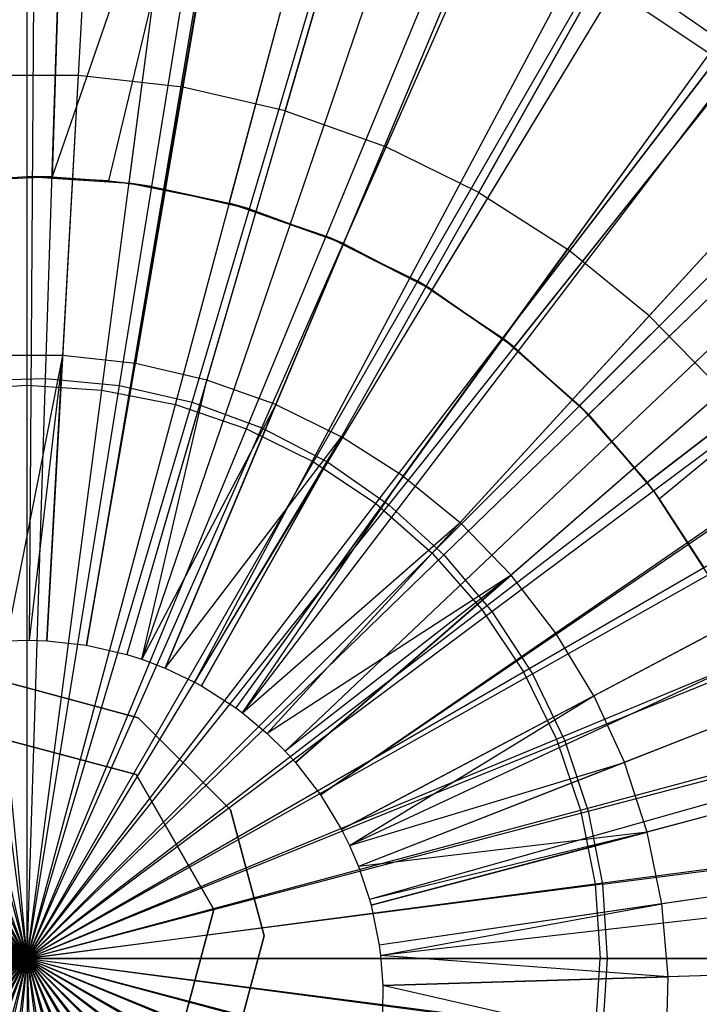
# Model space of a CAD drawing. Extents: x 0.2 to 40.1, y -6.7 to 6.7.
# Tile 247 of 256: x 18.817 to 19.159, y -3.46 to -2.964. Entities that reach past the tile are written whole.
import ezdxf

# ---------------------------------------------------------------- set-up
doc = ezdxf.new("R2010")
doc.units = 0
doc.header["$MEASUREMENT"] = 0
doc.layers.get('0').update_dxf_attribs({"color": 13, "linetype": 'CONTINUOUS'})

# ---------------------------------------------------------------- blocks, each defined once
blk = doc.blocks.new('SNOWBALL_XIV_PM3_STL')
at = {"color": 0}
for p, q in [((18.82586, -2.56971, 5.09044), (18.82137, -3.27639, 5.30697)), ((18.82586, -2.56971, 5.09044), (18.82137, -3.27639, 5.30697)), ((18.8693, -2.57105, 5.09044), (18.83015, -3.27666, 5.30697)), ((18.8693, -2.57105, 5.09044), (18.83015, -3.27666, 5.30697)), ((18.96788, -2.58209, 5.09044), (18.85009, -3.27889, 5.30697)), ((18.96788, -2.58209, 5.09044), (18.85009, -3.27889, 5.30697)), ((18.9698, -2.58241, 5.09044), (18.85009, -3.27889, 5.30697)), ((18.9698, -2.58241, 5.09044), (18.85009, -3.27889, 5.30697)), ((19.06835, -2.60515, 5.09044), (18.8704, -3.28356, 5.30697)), ((19.06835, -2.60515, 5.09044), (18.8704, -3.28356, 5.30697)), ((19.10608, -2.61708, 5.09044), (18.87803, -3.28597, 5.30697)), ((19.10608, -2.61708, 5.09044), (18.87803, -3.28597, 5.30697)), ((19.16367, -2.63898, 5.09044), (18.88968, -3.2904, 5.30697)), ((19.16367, -2.63898, 5.09044), (18.88968, -3.2904, 5.30697)), ((19.23687, -2.6738, 5.09044), (18.90448, -3.29744, 5.30697)), ((19.23687, -2.6738, 5.09044), (18.90448, -3.29744, 5.30697)), ((19.25451, -2.68345, 5.09044), (18.90805, -3.29939, 5.30697)), ((19.25451, -2.68345, 5.09044), (18.90805, -3.29939, 5.30697)), ((19.33969, -2.73799, 5.09044), (18.92527, -3.31042, 5.30697)), ((19.33969, -2.73799, 5.09044), (18.92527, -3.31042, 5.30697)), ((19.35688, -2.75075, 5.09044), (18.92875, -3.313, 5.30697)), ((19.35688, -2.75075, 5.09044), (18.92875, -3.313, 5.30697)), ((18.84197, -2.75863, 5.13681), (18.83283, -3.04339, 5.20329)), ((18.84197, -2.75863, 5.13681), (18.83283, -3.04339, 5.20329)), ((18.82023, -3.04319, 5.13898), (18.82023, -2.76438, 5.05847)), ((18.82023, -3.04319, 5.13898), (18.82023, -2.76438, 5.05847)), ((18.92848, -2.76698, 5.13681), (18.83283, -3.04339, 5.20329)), ((18.92848, -2.76698, 5.13681), (18.83283, -3.04339, 5.20329)), ((18.86134, -3.04534, 5.20329), (18.92848, -2.76698, 5.13681)), ((18.86134, -3.04534, 5.20329), (18.92848, -2.76698, 5.13681)), ((18.88301, -3.04823, 5.20329), (18.92848, -2.76698, 5.13681)), ((18.88301, -3.04823, 5.20329), (18.92848, -2.76698, 5.13681)), ((18.87157, -3.04655, 5.13898), (18.90796, -2.77013, 5.05847)), ((18.87157, -3.04655, 5.13898), (18.90796, -2.77013, 5.05847)), ((18.92204, -3.05659, 5.13898), (18.9942, -2.78728, 5.05847)), ((18.92204, -3.05659, 5.13898), (18.9942, -2.78728, 5.05847)), ((18.93215, -3.05945, 5.20329), (19.01321, -2.78632, 5.13681)), ((18.93215, -3.05945, 5.20329), (19.01321, -2.78632, 5.13681)), ((19.4181, -2.80188, 5.09044), (18.94113, -3.32334, 5.30697)), ((19.4181, -2.80188, 5.09044), (18.94113, -3.32334, 5.30697)), ((18.97076, -3.07313, 5.13898), (19.07745, -2.81554, 5.05847)), ((18.97076, -3.07313, 5.13898), (19.07745, -2.81554, 5.05847)), ((18.97945, -3.07685, 5.20329), (19.09478, -2.81634, 5.13681)), ((18.97945, -3.07685, 5.20329), (19.09478, -2.81634, 5.13681)), ((19.46298, -2.84596, 5.09044), (18.95021, -3.33226, 5.30697)), ((19.46298, -2.84596, 5.09044), (18.95021, -3.33226, 5.30697)), ((18.82959, -3.1447, 0.52998), (18.8388, -2.85733, 0.58405)), ((18.82959, -3.1447, 0.52998), (18.8388, -2.85733, 0.58405)), ((18.85358, -2.85443, 5.20447), (18.84593, -2.99228, 5.2463)), ((18.85358, -2.85443, 5.20447), (18.84593, -2.99228, 5.2463)), ((19.01691, -3.09589, 5.13898), (19.15631, -2.85443, 5.05847)), ((19.01691, -3.09589, 5.13898), (19.15631, -2.85443, 5.05847)), ((19.02414, -3.10017, 5.20329), (19.17183, -2.85654, 5.13681)), ((19.02414, -3.10017, 5.20329), (19.17183, -2.85654, 5.13681)), ((18.92188, -2.86215, 5.20447), (18.89857, -2.99823, 5.2463)), ((18.92188, -2.86215, 5.20447), (18.89857, -2.99823, 5.2463)), ((18.82023, -3.14809, 0.58311), (18.82023, -2.86587, 0.65071)), ((18.82023, -3.14809, 0.58311), (18.82023, -2.86587, 0.65071)), ((18.86683, -3.14829, 0.52998), (18.91272, -2.86446, 0.58405)), ((18.86683, -3.14829, 0.52998), (18.91272, -2.86446, 0.58405)), ((18.85788, -3.15056, 0.58311), (18.89472, -2.87075, 0.65071)), ((18.85788, -3.15056, 0.58311), (18.89472, -2.87075, 0.65071)), ((19.48871, -2.87429, 5.09044), (18.95541, -3.33798, 5.30697)), ((19.48871, -2.87429, 5.09044), (18.95541, -3.33798, 5.30697)), ((18.90331, -3.15661, 0.52998), (18.98512, -2.88098, 0.58405)), ((18.90331, -3.15661, 0.52998), (18.98512, -2.88098, 0.58405)), ((18.95018, -3.01014, 5.2463), (18.98886, -2.87761, 5.20447)), ((18.95018, -3.01014, 5.2463), (18.98886, -2.87761, 5.20447)), ((18.89488, -3.15792, 0.58311), (18.96793, -2.88532, 0.65071)), ((18.89488, -3.15792, 0.58311), (18.96793, -2.88532, 0.65071)), ((19.05363, -2.9006, 5.20447), (19.00011, -3.02786, 5.2463)), ((19.05363, -2.9006, 5.20447), (19.00011, -3.02786, 5.2463)), ((18.93842, -3.16954, 0.52998), (19.05481, -2.90663, 0.58405)), ((18.93842, -3.16954, 0.52998), (19.05481, -2.90663, 0.58405)), ((19.05969, -3.12447, 5.13898), (19.22942, -2.90328, 5.05847)), ((19.05969, -3.12447, 5.13898), (19.22942, -2.90328, 5.05847)), ((19.06548, -3.12901, 5.20329), (19.24311, -2.90626, 5.13681)), ((19.06548, -3.12901, 5.20329), (19.24311, -2.90626, 5.13681)), ((18.93061, -3.17005, 0.58311), (19.03861, -2.90931, 0.65071)), ((18.93061, -3.17005, 0.58311), (19.03861, -2.90931, 0.65071)), ((19.04768, -3.05115, 5.2463), (19.11537, -2.93082, 5.20447)), ((19.04768, -3.05115, 5.2463), (19.11537, -2.93082, 5.20447)), ((18.9716, -3.18684, 0.52998), (19.12064, -2.94097, 0.58405)), ((18.9716, -3.18684, 0.52998), (19.12064, -2.94097, 0.58405)), ((19.18155, -2.98346, 0.58405), (19.12064, -2.94097, 0.58405)), ((19.18155, -2.98346, 0.58405), (19.12064, -2.94097, 0.58405)), ((18.96445, -3.18674, 0.58311), (19.10556, -2.94233, 0.65071)), ((18.96445, -3.18674, 0.58311), (19.10556, -2.94233, 0.65071)), ((19.10556, -2.94233, 0.65071), (19.16763, -2.9838, 0.65071)), ((19.10556, -2.94233, 0.65071), (19.16763, -2.9838, 0.65071)), ((19.5506, -2.95428, 5.09044), (18.96793, -3.35416, 5.30697)), ((19.5506, -2.95428, 5.09044), (18.96793, -3.35416, 5.30697)), ((19.55244, -2.95696, 5.09044), (18.96793, -3.35416, 5.30697)), ((19.55244, -2.95696, 5.09044), (18.96793, -3.35416, 5.30697)), ((19.09837, -3.1584, 5.13898), (19.29552, -2.96125, 5.05847)), ((19.09837, -3.1584, 5.13898), (19.29552, -2.96125, 5.05847)), ((19.10279, -3.16289, 5.20329), (19.30745, -2.96469, 5.13681)), ((19.10279, -3.16289, 5.20329), (19.30745, -2.96469, 5.13681)), ((19.17326, -2.96788, 5.20447), (19.0923, -3.07971, 5.2463)), ((19.17326, -2.96788, 5.20447), (19.0923, -3.07971, 5.2463)), ((18.99582, -3.2077, 0.58311), (19.16763, -2.9838, 0.65071)), ((18.99582, -3.2077, 0.58311), (19.16763, -2.9838, 0.65071)), ((19.00228, -3.20825, 0.52998), (19.18155, -2.98346, 0.58405)), ((19.00228, -3.20825, 0.52998), (19.18155, -2.98346, 0.58405)), ((18.84593, -2.99228, 5.2463), (18.79296, -2.99237, 5.2463)), ((18.84593, -2.99228, 5.2463), (18.79296, -2.99237, 5.2463)), ((18.84593, -2.99228, 5.2463), (18.83812, -3.13313, 5.28051)), ((18.84593, -2.99228, 5.2463), (18.83812, -3.13313, 5.28051)), ((18.89857, -2.99823, 5.2463), (18.84593, -2.99228, 5.2463)), ((18.89857, -2.99823, 5.2463), (18.84593, -2.99228, 5.2463)), ((18.89857, -2.99823, 5.2463), (18.87475, -3.13727, 5.28051)), ((18.89857, -2.99823, 5.2463), (18.87475, -3.13727, 5.28051)), ((18.95018, -3.01014, 5.2463), (18.89857, -2.99823, 5.2463)), ((18.95018, -3.01014, 5.2463), (18.89857, -2.99823, 5.2463)), ((18.95018, -3.01014, 5.2463), (18.91067, -3.14556, 5.28051)), ((18.95018, -3.01014, 5.2463), (18.91067, -3.14556, 5.28051)), ((18.95018, -3.01014, 5.2463), (19.00011, -3.02786, 5.2463)), ((18.95018, -3.01014, 5.2463), (19.00011, -3.02786, 5.2463)), ((19.22654, -3.0113, 5.20447), (19.13336, -3.11318, 5.2463)), ((19.22654, -3.0113, 5.20447), (19.13336, -3.11318, 5.2463)), ((18.94542, -3.15789, 5.28051), (19.00011, -3.02786, 5.2463)), ((18.94542, -3.15789, 5.28051), (19.00011, -3.02786, 5.2463)), ((19.04768, -3.05115, 5.2463), (19.00011, -3.02786, 5.2463)), ((19.04768, -3.05115, 5.2463), (19.00011, -3.02786, 5.2463)), ((19.35349, -3.02735, 5.05847), (19.1323, -3.19708, 5.13898)), ((19.35349, -3.02735, 5.05847), (19.1323, -3.19708, 5.13898)), ((19.13547, -3.20127, 5.20329), (19.36379, -3.03087, 5.13681)), ((19.13547, -3.20127, 5.20329), (19.36379, -3.03087, 5.13681)), ((19.13846, -3.20533, 5.13898), (19.35349, -3.02735, 5.05847)), ((19.13846, -3.20533, 5.13898), (19.35349, -3.02735, 5.05847)), ((19.02419, -3.23258, 0.58311), (19.22375, -3.03302, 0.65071)), ((19.02419, -3.23258, 0.58311), (19.22375, -3.03302, 0.65071)), ((19.02998, -3.23341, 0.52998), (19.23652, -3.03338, 0.58405)), ((19.02998, -3.23341, 0.52998), (19.23652, -3.03338, 0.58405)), ((19.60298, -3.04081, 5.09044), (18.97852, -3.37166, 5.30697)), ((19.60298, -3.04081, 5.09044), (18.97852, -3.37166, 5.30697)), ((18.76888, -3.04655, 5.13898), (18.82023, -3.04319, 5.13898)), ((18.76888, -3.04655, 5.13898), (18.82023, -3.04319, 5.13898)), ((18.83283, -3.04339, 5.20329), (18.76888, -3.04655, 5.13898)), ((18.83283, -3.04339, 5.20329), (18.76888, -3.04655, 5.13898)), ((18.78246, -3.04501, 5.20329), (18.83283, -3.04339, 5.20329)), ((18.78246, -3.04501, 5.20329), (18.83283, -3.04339, 5.20329)), ((18.82023, -3.04319, 5.13898), (18.87157, -3.04655, 5.13898)), ((18.83283, -3.04339, 5.20329), (18.82023, -3.04319, 5.13898)), ((18.86134, -3.04534, 5.20329), (18.82023, -3.04319, 5.13898)), ((18.82023, -3.04319, 5.13898), (18.87157, -3.04655, 5.13898)), ((18.86134, -3.04534, 5.20329), (18.82023, -3.04319, 5.13898)), ((18.83283, -3.04339, 5.20329), (18.82023, -3.04319, 5.13898)), ((18.83283, -3.04339, 5.20329), (18.86134, -3.04534, 5.20329)), ((18.83283, -3.04339, 5.20329), (18.86134, -3.04534, 5.20329)), ((18.86134, -3.04534, 5.20329), (18.87157, -3.04655, 5.13898)), ((18.86134, -3.04534, 5.20329), (18.88301, -3.04823, 5.20329)), ((18.86134, -3.04534, 5.20329), (18.88301, -3.04823, 5.20329)), ((18.86134, -3.04534, 5.20329), (18.87157, -3.04655, 5.13898)), ((18.87157, -3.04655, 5.13898), (18.92204, -3.05659, 5.13898)), ((18.88301, -3.04823, 5.20329), (18.87157, -3.04655, 5.13898)), ((18.87157, -3.04655, 5.13898), (18.92204, -3.05659, 5.13898)), ((18.88301, -3.04823, 5.20329), (18.87157, -3.04655, 5.13898)), ((18.88301, -3.04823, 5.20329), (18.92204, -3.05659, 5.13898)), ((18.88301, -3.04823, 5.20329), (18.93215, -3.05945, 5.20329)), ((18.88301, -3.04823, 5.20329), (18.92204, -3.05659, 5.13898)), ((18.88301, -3.04823, 5.20329), (18.93215, -3.05945, 5.20329)), ((19.04768, -3.05115, 5.2463), (18.97853, -3.1741, 5.28051)), ((19.04768, -3.05115, 5.2463), (18.97853, -3.1741, 5.28051)), ((19.04768, -3.05115, 5.2463), (19.0923, -3.07971, 5.2463)), ((19.04768, -3.05115, 5.2463), (19.0923, -3.07971, 5.2463)), ((18.92204, -3.05659, 5.13898), (18.97076, -3.07313, 5.13898)), ((18.97945, -3.07685, 5.20329), (18.92204, -3.05659, 5.13898)), ((18.92204, -3.05659, 5.13898), (18.97076, -3.07313, 5.13898)), ((18.93215, -3.05945, 5.20329), (18.92204, -3.05659, 5.13898)), ((18.93215, -3.05945, 5.20329), (18.92204, -3.05659, 5.13898)), ((18.97945, -3.07685, 5.20329), (18.92204, -3.05659, 5.13898)), ((18.93215, -3.05945, 5.20329), (18.97945, -3.07685, 5.20329)), ((18.93215, -3.05945, 5.20329), (18.97945, -3.07685, 5.20329)), ((18.97076, -3.07313, 5.13898), (19.01691, -3.09589, 5.13898)), ((18.97945, -3.07685, 5.20329), (18.97076, -3.07313, 5.13898)), ((19.02414, -3.10017, 5.20329), (18.97076, -3.07313, 5.13898)), ((18.97076, -3.07313, 5.13898), (19.01691, -3.09589, 5.13898)), ((19.02414, -3.10017, 5.20329), (18.97076, -3.07313, 5.13898)), ((18.97945, -3.07685, 5.20329), (18.97076, -3.07313, 5.13898)), ((18.97945, -3.07685, 5.20329), (19.02414, -3.10017, 5.20329)), ((18.97945, -3.07685, 5.20329), (19.02414, -3.10017, 5.20329)), ((19.00957, -3.19398, 5.28051), (19.0923, -3.07971, 5.2463)), ((19.00957, -3.19398, 5.28051), (19.0923, -3.07971, 5.2463)), ((19.13336, -3.11318, 5.2463), (19.0923, -3.07971, 5.2463)), ((19.13336, -3.11318, 5.2463), (19.0923, -3.07971, 5.2463)), ((19.62293, -3.08087, 5.09044), (18.98255, -3.37976, 5.30697)), ((19.62293, -3.08087, 5.09044), (18.98255, -3.37976, 5.30697)), ((19.04907, -3.26095, 0.58311), (19.27297, -3.08914, 0.65071)), ((19.04907, -3.26095, 0.58311), (19.27297, -3.08914, 0.65071)), ((19.05424, -3.2619, 0.52998), (19.28466, -3.08993, 0.58405)), ((19.05424, -3.2619, 0.52998), (19.28466, -3.08993, 0.58405)), ((19.01691, -3.09589, 5.13898), (19.05969, -3.12447, 5.13898)), ((19.06548, -3.12901, 5.20329), (19.01691, -3.09589, 5.13898)), ((19.01691, -3.09589, 5.13898), (19.05969, -3.12447, 5.13898)), ((19.02414, -3.10017, 5.20329), (19.01691, -3.09589, 5.13898)), ((19.06548, -3.12901, 5.20329), (19.01691, -3.09589, 5.13898)), ((19.02414, -3.10017, 5.20329), (19.01691, -3.09589, 5.13898)), ((19.02414, -3.10017, 5.20329), (19.06548, -3.12901, 5.20329)), ((19.02414, -3.10017, 5.20329), (19.06548, -3.12901, 5.20329)), ((19.13336, -3.11318, 5.2463), (19.03815, -3.21726, 5.28051)), ((19.13336, -3.11318, 5.2463), (19.03815, -3.21726, 5.28051)), ((19.17035, -3.1511, 5.2463), (19.13336, -3.11318, 5.2463)), ((19.17035, -3.1511, 5.2463), (19.13336, -3.11318, 5.2463)), ((19.05969, -3.12447, 5.13898), (19.09837, -3.1584, 5.13898)), ((19.10279, -3.16289, 5.20329), (19.05969, -3.12447, 5.13898)), ((19.05969, -3.12447, 5.13898), (19.09837, -3.1584, 5.13898)), ((19.06548, -3.12901, 5.20329), (19.05969, -3.12447, 5.13898)), ((19.10279, -3.16289, 5.20329), (19.05969, -3.12447, 5.13898)), ((19.06548, -3.12901, 5.20329), (19.05969, -3.12447, 5.13898)), ((19.06548, -3.12901, 5.20329), (19.10279, -3.16289, 5.20329)), ((19.06548, -3.12901, 5.20329), (19.10279, -3.16289, 5.20329)), ((18.83812, -3.13313, 5.28051), (18.80125, -3.13319, 5.28051)), ((18.83812, -3.13313, 5.28051), (18.80125, -3.13319, 5.28051)), ((18.83812, -3.13313, 5.28051), (18.8097, -3.2767, 5.30697)), ((18.83812, -3.13313, 5.28051), (18.8097, -3.2767, 5.30697)), ((18.83812, -3.13313, 5.28051), (18.82137, -3.27639, 5.30697)), ((18.83812, -3.13313, 5.28051), (18.82137, -3.27639, 5.30697)), ((18.83015, -3.27666, 5.30697), (18.83812, -3.13313, 5.28051)), ((18.83015, -3.27666, 5.30697), (18.83812, -3.13313, 5.28051)), ((18.87475, -3.13727, 5.28051), (18.83812, -3.13313, 5.28051)), ((18.87475, -3.13727, 5.28051), (18.83812, -3.13313, 5.28051)), ((19.64515, -3.13274, 5.09044), (18.98705, -3.39025, 5.30697)), ((19.64515, -3.13274, 5.09044), (18.98705, -3.39025, 5.30697)), ((18.85009, -3.27889, 5.30697), (18.87475, -3.13727, 5.28051)), ((18.85009, -3.27889, 5.30697), (18.87475, -3.13727, 5.28051)), ((18.91067, -3.14556, 5.28051), (18.87475, -3.13727, 5.28051)), ((18.91067, -3.14556, 5.28051), (18.87475, -3.13727, 5.28051)), ((18.79219, -3.14589, 0.52998), (18.82959, -3.1447, 0.52998)), ((18.79219, -3.14589, 0.52998), (18.82959, -3.1447, 0.52998)), ((18.82023, -3.43654, 0.51186), (18.82959, -3.1447, 0.52998)), ((18.82023, -3.43654, 0.51186), (18.82959, -3.1447, 0.52998)), ((18.82959, -3.1447, 0.52998), (18.86683, -3.14829, 0.52998)), ((18.82959, -3.1447, 0.52998), (18.86683, -3.14829, 0.52998)), ((18.78258, -3.15056, 0.58311), (18.82023, -3.14809, 0.58311)), ((18.78258, -3.15056, 0.58311), (18.82023, -3.14809, 0.58311)), ((18.82023, -3.43654, 0.51186), (18.79219, -3.14589, 0.52998)), ((18.82023, -3.43654, 0.51186), (18.79219, -3.14589, 0.52998)), ((18.82023, -3.43654, 0.55123), (18.82023, -3.14809, 0.58311)), ((18.82023, -3.14809, 0.58311), (18.85788, -3.15056, 0.58311)), ((18.82023, -3.43654, 0.55123), (18.82023, -3.14809, 0.58311)), ((18.82023, -3.14809, 0.58311), (18.85788, -3.15056, 0.58311)), ((18.82023, -3.43654, 0.51186), (18.86683, -3.14829, 0.52998)), ((18.82023, -3.43654, 0.51186), (18.86683, -3.14829, 0.52998)), ((18.86683, -3.14829, 0.52998), (18.90331, -3.15661, 0.52998)), ((18.86683, -3.14829, 0.52998), (18.90331, -3.15661, 0.52998)), ((18.91067, -3.14556, 5.28051), (18.8704, -3.28356, 5.30697)), ((18.91067, -3.14556, 5.28051), (18.8704, -3.28356, 5.30697)), ((18.87803, -3.28597, 5.30697), (18.91067, -3.14556, 5.28051)), ((18.87803, -3.28597, 5.30697), (18.91067, -3.14556, 5.28051)), ((18.94542, -3.15789, 5.28051), (18.91067, -3.14556, 5.28051)), ((18.94542, -3.15789, 5.28051), (18.91067, -3.14556, 5.28051)), ((18.82023, -3.43654, 0.51186), (18.75525, -3.15187, 0.52998)), ((18.82023, -3.43654, 0.51186), (18.75525, -3.15187, 0.52998)), ((18.82023, -3.43654, 0.55123), (18.78258, -3.15056, 0.58311)), ((18.82023, -3.43654, 0.55123), (18.78258, -3.15056, 0.58311)), ((18.82023, -3.43654, 0.55123), (18.85788, -3.15056, 0.58311)), ((18.82023, -3.43654, 0.55123), (18.85788, -3.15056, 0.58311)), ((18.85788, -3.15056, 0.58311), (18.89488, -3.15792, 0.58311)), ((18.85788, -3.15056, 0.58311), (18.89488, -3.15792, 0.58311)), ((19.17035, -3.1511, 5.2463), (19.06389, -3.24366, 5.28051)), ((19.17035, -3.1511, 5.2463), (19.06389, -3.24366, 5.28051)), ((19.07003, -3.29232, 0.58311), (19.31444, -3.15121, 0.65071)), ((19.07003, -3.29232, 0.58311), (19.31444, -3.15121, 0.65071)), ((19.07465, -3.29325, 0.52998), (19.32517, -3.15216, 0.58405)), ((19.07465, -3.29325, 0.52998), (19.32517, -3.15216, 0.58405)), ((18.82023, -3.43654, 0.55123), (18.74557, -3.15792, 0.58311)), ((18.82023, -3.43654, 0.55123), (18.74557, -3.15792, 0.58311)), ((18.82023, -3.43654, 0.51186), (18.90331, -3.15661, 0.52998)), ((18.82023, -3.43654, 0.51186), (18.90331, -3.15661, 0.52998)), ((18.82023, -3.43654, 0.55123), (18.89488, -3.15792, 0.58311)), ((18.82023, -3.43654, 0.55123), (18.89488, -3.15792, 0.58311)), ((18.94542, -3.15789, 5.28051), (18.87803, -3.28597, 5.30697)), ((18.94542, -3.15789, 5.28051), (18.87803, -3.28597, 5.30697)), ((18.88968, -3.2904, 5.30697), (18.94542, -3.15789, 5.28051)), ((18.88968, -3.2904, 5.30697), (18.94542, -3.15789, 5.28051)), ((18.89488, -3.15792, 0.58311), (18.93061, -3.17005, 0.58311)), ((18.89488, -3.15792, 0.58311), (18.93061, -3.17005, 0.58311)), ((18.90331, -3.15661, 0.52998), (18.93842, -3.16954, 0.52998)), ((18.90331, -3.15661, 0.52998), (18.93842, -3.16954, 0.52998)), ((18.94542, -3.15789, 5.28051), (18.97853, -3.1741, 5.28051)), ((18.94542, -3.15789, 5.28051), (18.97853, -3.1741, 5.28051)), ((19.09837, -3.1584, 5.13898), (19.1323, -3.19708, 5.13898)), ((19.10279, -3.16289, 5.20329), (19.09837, -3.1584, 5.13898)), ((19.09837, -3.1584, 5.13898), (19.1323, -3.19708, 5.13898)), ((19.10279, -3.16289, 5.20329), (19.09837, -3.1584, 5.13898)), ((18.82023, -3.43654, 0.51186), (18.71938, -3.16251, 0.52998)), ((18.82023, -3.43654, 0.51186), (18.71938, -3.16251, 0.52998)), ((19.10279, -3.16289, 5.20329), (19.1323, -3.19708, 5.13898)), ((19.10279, -3.16289, 5.20329), (19.13547, -3.20127, 5.20329)), ((19.10279, -3.16289, 5.20329), (19.13547, -3.20127, 5.20329)), ((19.10279, -3.16289, 5.20329), (19.1323, -3.19708, 5.13898)), ((18.82023, -3.43654, 0.51186), (18.93842, -3.16954, 0.52998)), ((18.82023, -3.43654, 0.51186), (18.93842, -3.16954, 0.52998)), ((18.93842, -3.16954, 0.52998), (18.9716, -3.18684, 0.52998)), ((18.93842, -3.16954, 0.52998), (18.9716, -3.18684, 0.52998)), ((18.82023, -3.43654, 0.55123), (18.70984, -3.17005, 0.58311)), ((18.82023, -3.43654, 0.55123), (18.70984, -3.17005, 0.58311)), ((18.82023, -3.43654, 0.55123), (18.93061, -3.17005, 0.58311)), ((18.82023, -3.43654, 0.55123), (18.93061, -3.17005, 0.58311)), ((18.88968, -3.2904, 5.30697), (18.97853, -3.1741, 5.28051)), ((18.88968, -3.2904, 5.30697), (18.97853, -3.1741, 5.28051)), ((18.97853, -3.1741, 5.28051), (18.90448, -3.29744, 5.30697)), ((18.97853, -3.1741, 5.28051), (18.90448, -3.29744, 5.30697)), ((18.90805, -3.29939, 5.30697), (18.97853, -3.1741, 5.28051)), ((18.90805, -3.29939, 5.30697), (18.97853, -3.1741, 5.28051)), ((18.93061, -3.17005, 0.58311), (18.96445, -3.18674, 0.58311)), ((18.93061, -3.17005, 0.58311), (18.96445, -3.18674, 0.58311)), ((19.00957, -3.19398, 5.28051), (18.97853, -3.1741, 5.28051)), ((19.00957, -3.19398, 5.28051), (18.97853, -3.1741, 5.28051)), ((18.82023, -3.43654, 0.51186), (18.68517, -3.17766, 0.52998)), ((18.82023, -3.43654, 0.51186), (18.68517, -3.17766, 0.52998)), ((18.82023, -3.43654, 0.55123), (18.676, -3.18674, 0.58311)), ((18.82023, -3.43654, 0.55123), (18.676, -3.18674, 0.58311)), ((18.82023, -3.43654, 0.55123), (18.96445, -3.18674, 0.58311)), ((18.82023, -3.43654, 0.55123), (18.96445, -3.18674, 0.58311)), ((18.82023, -3.43654, 0.51186), (18.9716, -3.18684, 0.52998)), ((18.82023, -3.43654, 0.51186), (18.9716, -3.18684, 0.52998)), ((18.96445, -3.18674, 0.58311), (18.99582, -3.2077, 0.58311)), ((18.96445, -3.18674, 0.58311), (18.99582, -3.2077, 0.58311)), ((18.9716, -3.18684, 0.52998), (19.00228, -3.20825, 0.52998)), ((18.9716, -3.18684, 0.52998), (19.00228, -3.20825, 0.52998)), ((19.00957, -3.19398, 5.28051), (18.92527, -3.31042, 5.30697)), ((19.00957, -3.19398, 5.28051), (18.92527, -3.31042, 5.30697)), ((18.92875, -3.313, 5.30697), (19.00957, -3.19398, 5.28051)), ((18.92875, -3.313, 5.30697), (19.00957, -3.19398, 5.28051)), ((19.00957, -3.19398, 5.28051), (19.03815, -3.21726, 5.28051)), ((19.00957, -3.19398, 5.28051), (19.03815, -3.21726, 5.28051)), ((19.20276, -3.193, 5.2463), (19.08646, -3.27282, 5.28051)), ((19.20276, -3.193, 5.2463), (19.08646, -3.27282, 5.28051)), ((18.82023, -3.43654, 0.51186), (18.65317, -3.19705, 0.52998)), ((18.82023, -3.43654, 0.51186), (18.65317, -3.19705, 0.52998)), ((19.1323, -3.19708, 5.13898), (19.13846, -3.20533, 5.13898)), ((19.13547, -3.20127, 5.20329), (19.1323, -3.19708, 5.13898)), ((19.1323, -3.19708, 5.13898), (19.13846, -3.20533, 5.13898)), ((19.13547, -3.20127, 5.20329), (19.1323, -3.19708, 5.13898)), ((19.13547, -3.20127, 5.20329), (19.16296, -3.24352, 5.20329)), ((19.13547, -3.20127, 5.20329), (19.13846, -3.20533, 5.13898)), ((19.13547, -3.20127, 5.20329), (19.13846, -3.20533, 5.13898)), ((19.13547, -3.20127, 5.20329), (19.16296, -3.24352, 5.20329)), ((18.82023, -3.43654, 0.55123), (18.64463, -3.2077, 0.58311)), ((18.82023, -3.43654, 0.55123), (18.64463, -3.2077, 0.58311)), ((18.82023, -3.43654, 0.55123), (18.99582, -3.2077, 0.58311)), ((18.82023, -3.43654, 0.55123), (18.99582, -3.2077, 0.58311)), ((18.82023, -3.43654, 0.51186), (19.00228, -3.20825, 0.52998)), ((18.82023, -3.43654, 0.51186), (19.00228, -3.20825, 0.52998)), ((18.99582, -3.2077, 0.58311), (19.02419, -3.23258, 0.58311)), ((18.99582, -3.2077, 0.58311), (19.02419, -3.23258, 0.58311)), ((19.00228, -3.20825, 0.52998), (19.02998, -3.23341, 0.52998)), ((19.00228, -3.20825, 0.52998), (19.02998, -3.23341, 0.52998)), ((19.13846, -3.20533, 5.13898), (19.16088, -3.23987, 5.13898)), ((19.13846, -3.20533, 5.13898), (19.16088, -3.23987, 5.13898)), ((18.92875, -3.313, 5.30697), (19.03815, -3.21726, 5.28051)), ((18.92875, -3.313, 5.30697), (19.03815, -3.21726, 5.28051)), ((19.03815, -3.21726, 5.28051), (18.94113, -3.32334, 5.30697)), ((19.03815, -3.21726, 5.28051), (18.94113, -3.32334, 5.30697)), ((19.67263, -3.21449, 5.09044), (18.9926, -3.40678, 5.30697)), ((19.67263, -3.21449, 5.09044), (18.9926, -3.40678, 5.30697)), ((19.06389, -3.24366, 5.28051), (19.03815, -3.21726, 5.28051)), ((19.06389, -3.24366, 5.28051), (19.03815, -3.21726, 5.28051)), ((19.08672, -3.32616, 0.58311), (19.34746, -3.21816, 0.65071)), ((19.08672, -3.32616, 0.58311), (19.34746, -3.21816, 0.65071)), ((19.09088, -3.32697, 0.52998), (19.35739, -3.21907, 0.58405)), ((19.09088, -3.32697, 0.52998), (19.35739, -3.21907, 0.58405)), ((18.82023, -3.43654, 0.51186), (18.62392, -3.22038, 0.52998)), ((18.82023, -3.43654, 0.51186), (18.62392, -3.22038, 0.52998)), ((19.67657, -3.22888, 5.09044), (18.9934, -3.40969, 5.30697)), ((19.67657, -3.22888, 5.09044), (18.9934, -3.40969, 5.30697)), ((18.82023, -3.43654, 0.55123), (18.61626, -3.23258, 0.58311)), ((18.82023, -3.43654, 0.55123), (18.61626, -3.23258, 0.58311)), ((18.82023, -3.43654, 0.55123), (19.02419, -3.23258, 0.58311)), ((18.82023, -3.43654, 0.55123), (19.02419, -3.23258, 0.58311)), ((18.82023, -3.43654, 0.51186), (19.02998, -3.23341, 0.52998)), ((18.82023, -3.43654, 0.51186), (19.02998, -3.23341, 0.52998)), ((19.02419, -3.23258, 0.58311), (19.04907, -3.26095, 0.58311)), ((19.02419, -3.23258, 0.58311), (19.04907, -3.26095, 0.58311)), ((19.02998, -3.23341, 0.52998), (19.05424, -3.2619, 0.52998)), ((19.02998, -3.23341, 0.52998), (19.05424, -3.2619, 0.52998)), ((19.10555, -3.30436, 5.28051), (19.2302, -3.23831, 5.2463)), ((19.10555, -3.30436, 5.28051), (19.2302, -3.23831, 5.2463)), ((19.06389, -3.24366, 5.28051), (18.94113, -3.32334, 5.30697)), ((19.06389, -3.24366, 5.28051), (18.94113, -3.32334, 5.30697)), ((19.06389, -3.24366, 5.28051), (18.95021, -3.33226, 5.30697)), ((19.06389, -3.24366, 5.28051), (18.95021, -3.33226, 5.30697)), ((18.95541, -3.33798, 5.30697), (19.06389, -3.24366, 5.28051)), ((18.95541, -3.33798, 5.30697), (19.06389, -3.24366, 5.28051)), ((19.08646, -3.27282, 5.28051), (19.06389, -3.24366, 5.28051)), ((19.08646, -3.27282, 5.28051), (19.06389, -3.24366, 5.28051)), ((18.82023, -3.43654, 0.51186), (18.59789, -3.24726, 0.52998)), ((18.82023, -3.43654, 0.51186), (18.59789, -3.24726, 0.52998)), ((18.82023, -3.43654, 0.55123), (18.59139, -3.26095, 0.58311)), ((18.82023, -3.43654, 0.55123), (18.59139, -3.26095, 0.58311)), ((18.82023, -3.43654, 0.55123), (19.04907, -3.26095, 0.58311)), ((18.82023, -3.43654, 0.55123), (19.04907, -3.26095, 0.58311)), ((18.82023, -3.43654, 0.51186), (19.05424, -3.2619, 0.52998)), ((18.82023, -3.43654, 0.51186), (19.05424, -3.2619, 0.52998)), ((19.04907, -3.26095, 0.58311), (19.07003, -3.29232, 0.58311)), ((19.04907, -3.26095, 0.58311), (19.07003, -3.29232, 0.58311)), ((19.05424, -3.2619, 0.52998), (19.07465, -3.29325, 0.52998)), ((19.05424, -3.2619, 0.52998), (19.07465, -3.29325, 0.52998)), ((18.96793, -3.35416, 5.30697), (19.08646, -3.27282, 5.28051)), ((18.96793, -3.35416, 5.30697), (19.08646, -3.27282, 5.28051)), ((19.10555, -3.30436, 5.28051), (19.08646, -3.27282, 5.28051)), ((19.10555, -3.30436, 5.28051), (19.08646, -3.27282, 5.28051)), ((18.82023, -3.43654, 0.51186), (18.57551, -3.27725, 0.52998)), ((18.82023, -3.43654, 0.51186), (18.57551, -3.27725, 0.52998)), ((18.8097, -3.2767, 5.30697), (18.82137, -3.27639, 5.30697)), ((18.8097, -3.2767, 5.30697), (18.82137, -3.27639, 5.30697)), ((18.82137, -3.27639, 5.30697), (18.83015, -3.27666, 5.30697)), ((18.82137, -3.27639, 5.30697), (18.83015, -3.27666, 5.30697)), ((18.83015, -3.27666, 5.30697), (18.85009, -3.27889, 5.30697)), ((18.83015, -3.27666, 5.30697), (18.85009, -3.27889, 5.30697)), ((18.85009, -3.27889, 5.30697), (18.8704, -3.28356, 5.30697)), ((18.85009, -3.27889, 5.30697), (18.8704, -3.28356, 5.30697)), ((18.8704, -3.28356, 5.30697), (18.87803, -3.28597, 5.30697)), ((18.8704, -3.28356, 5.30697), (18.87803, -3.28597, 5.30697)), ((18.87803, -3.28597, 5.30697), (18.88968, -3.2904, 5.30697)), ((18.87803, -3.28597, 5.30697), (18.88968, -3.2904, 5.30697)), ((19.25228, -3.28646, 5.2463), (19.12092, -3.33786, 5.28051)), ((19.25228, -3.28646, 5.2463), (19.12092, -3.33786, 5.28051)), ((18.82023, -3.43654, 0.55123), (18.57042, -3.29232, 0.58311)), ((18.82023, -3.43654, 0.55123), (18.57042, -3.29232, 0.58311)), ((18.82023, -3.43654, 0.55123), (19.07003, -3.29232, 0.58311)), ((18.82023, -3.43654, 0.55123), (19.07003, -3.29232, 0.58311)), ((18.82023, -3.43654, 0.51186), (19.07465, -3.29325, 0.52998)), ((18.82023, -3.43654, 0.51186), (19.07465, -3.29325, 0.52998)), ((18.88968, -3.2904, 5.30697), (18.90448, -3.29744, 5.30697)), ((18.88968, -3.2904, 5.30697), (18.90448, -3.29744, 5.30697)), ((19.07003, -3.29232, 0.58311), (19.08672, -3.32616, 0.58311)), ((19.07003, -3.29232, 0.58311), (19.08672, -3.32616, 0.58311)), ((19.07465, -3.29325, 0.52998), (19.09088, -3.32697, 0.52998)), ((19.07465, -3.29325, 0.52998), (19.09088, -3.32697, 0.52998)), ((19.09885, -3.36189, 0.58311), (19.37145, -3.28884, 0.65071)), ((19.09885, -3.36189, 0.58311), (19.37145, -3.28884, 0.65071)), ((19.10268, -3.36248, 0.52998), (19.38079, -3.28955, 0.58405)), ((19.10268, -3.36248, 0.52998), (19.38079, -3.28955, 0.58405)), ((18.87623, -3.31541, 50.87138), (18.81284, -3.29843, 50.87138)), ((18.81284, -3.29843, 50.91075), (18.87623, -3.31541, 50.91075)), ((18.81284, -3.29843, 50.91075), (18.87623, -3.31541, 50.91075)), ((18.87623, -3.31541, 50.87138), (18.81284, -3.29843, 50.87138)), ((18.90448, -3.29744, 5.30697), (18.90805, -3.29939, 5.30697)), ((18.90448, -3.29744, 5.30697), (18.90805, -3.29939, 5.30697)), ((18.90805, -3.29939, 5.30697), (18.92527, -3.31042, 5.30697)), ((18.90805, -3.29939, 5.30697), (18.92527, -3.31042, 5.30697)), ((18.97852, -3.37166, 5.30697), (19.10555, -3.30436, 5.28051)), ((18.97852, -3.37166, 5.30697), (19.10555, -3.30436, 5.28051)), ((18.98255, -3.37976, 5.30697), (19.10555, -3.30436, 5.28051)), ((18.98255, -3.37976, 5.30697), (19.10555, -3.30436, 5.28051)), ((19.10555, -3.30436, 5.28051), (19.12092, -3.33786, 5.28051)), ((19.10555, -3.30436, 5.28051), (19.12092, -3.33786, 5.28051)), ((18.82023, -3.43654, 0.51186), (18.55715, -3.30985, 0.52998)), ((18.82023, -3.43654, 0.51186), (18.55715, -3.30985, 0.52998)), ((18.92527, -3.31042, 5.30697), (18.92875, -3.313, 5.30697)), ((18.92527, -3.31042, 5.30697), (18.92875, -3.313, 5.30697)), ((18.92875, -3.313, 5.30697), (18.94113, -3.32334, 5.30697)), ((18.92875, -3.313, 5.30697), (18.94113, -3.32334, 5.30697)), ((18.92263, -3.36181, 50.87138), (18.87623, -3.31541, 50.87138)), ((18.87623, -3.31541, 50.91075), (18.92263, -3.36181, 50.91075)), ((18.87623, -3.31541, 50.91075), (18.92263, -3.36181, 50.91075)), ((18.87623, -3.31541, 50.91075), (18.87623, -3.31541, 50.87138)), ((18.92263, -3.36181, 50.87138), (18.87623, -3.31541, 50.87138)), ((18.87623, -3.31541, 50.91075), (18.87623, -3.31541, 50.87138)), ((18.82023, -3.43654, 0.55123), (18.55374, -3.32616, 0.58311)), ((18.82023, -3.43654, 0.55123), (18.55374, -3.32616, 0.58311)), ((18.87513, -3.34403, 5.22034), (18.79949, -3.32377, 5.22034)), ((18.79949, -3.32377, 50.90144), (18.87513, -3.34403, 50.90144)), ((18.87513, -3.34403, 5.22034), (18.79949, -3.32377, 5.22034)), ((18.79949, -3.32377, 50.90144), (18.87513, -3.34403, 50.90144)), ((18.82023, -3.43654, 0.55123), (19.08672, -3.32616, 0.58311)), ((18.82023, -3.43654, 0.55123), (19.08672, -3.32616, 0.58311)), ((18.82023, -3.43654, 0.51186), (19.09088, -3.32697, 0.52998)), ((18.82023, -3.43654, 0.51186), (19.09088, -3.32697, 0.52998)), ((18.94113, -3.32334, 5.30697), (18.95021, -3.33226, 5.30697)), ((18.94113, -3.32334, 5.30697), (18.95021, -3.33226, 5.30697)), ((19.69682, -3.32797, 5.09044), (18.9975, -3.42973, 5.30697)), ((19.69682, -3.32797, 5.09044), (18.9975, -3.42973, 5.30697)), ((19.08672, -3.32616, 0.58311), (19.09885, -3.36189, 0.58311)), ((19.08672, -3.32616, 0.58311), (19.09885, -3.36189, 0.58311)), ((19.09088, -3.32697, 0.52998), (19.10268, -3.36248, 0.52998)), ((19.09088, -3.32697, 0.52998), (19.10268, -3.36248, 0.52998)), ((18.95021, -3.33226, 5.30697), (18.95541, -3.33798, 5.30697)), ((18.95021, -3.33226, 5.30697), (18.95541, -3.33798, 5.30697)), ((18.95541, -3.33798, 5.30697), (18.96793, -3.35416, 5.30697)), ((18.95541, -3.33798, 5.30697), (18.96793, -3.35416, 5.30697)), ((18.98255, -3.37976, 5.30697), (19.12092, -3.33786, 5.28051)), ((18.98255, -3.37976, 5.30697), (19.12092, -3.33786, 5.28051)), ((19.12092, -3.33786, 5.28051), (18.98705, -3.39025, 5.30697)), ((19.12092, -3.33786, 5.28051), (18.98705, -3.39025, 5.30697)), ((19.13237, -3.37291, 5.28051), (19.12092, -3.33786, 5.28051)), ((19.13237, -3.37291, 5.28051), (19.12092, -3.33786, 5.28051)), ((19.26874, -3.33682, 5.2463), (19.13237, -3.37291, 5.28051)), ((19.26874, -3.33682, 5.2463), (19.13237, -3.37291, 5.28051)), ((18.82023, -3.43654, 0.51186), (18.54311, -3.34453, 0.52998)), ((18.82023, -3.43654, 0.51186), (18.54311, -3.34453, 0.52998)), ((18.91427, -3.41185, 5.22034), (18.87513, -3.34403, 5.22034)), ((18.87513, -3.34403, 5.22034), (18.87513, -3.34403, 50.90144)), ((18.87513, -3.34403, 50.90144), (18.91427, -3.41185, 50.90144)), ((18.87513, -3.34403, 5.22034), (18.87513, -3.34403, 50.90144)), ((18.91427, -3.41185, 5.22034), (18.87513, -3.34403, 5.22034)), ((18.87513, -3.34403, 50.90144), (18.91427, -3.41185, 50.90144)), ((18.96793, -3.35416, 5.30697), (18.97852, -3.37166, 5.30697)), ((18.96793, -3.35416, 5.30697), (18.97852, -3.37166, 5.30697)), ((19.70026, -3.35434, 5.09044), (18.99819, -3.43506, 5.30697)), ((19.70026, -3.35434, 5.09044), (18.99819, -3.43506, 5.30697)), ((18.54161, -3.36189, 0.58311), (18.82023, -3.43654, 0.55123)), ((18.54161, -3.36189, 0.58311), (18.82023, -3.43654, 0.55123)), ((18.82023, -3.43654, 0.55123), (19.09885, -3.36189, 0.58311)), ((18.82023, -3.43654, 0.55123), (19.09885, -3.36189, 0.58311)), ((18.82023, -3.43654, 0.51186), (19.10268, -3.36248, 0.52998)), ((18.82023, -3.43654, 0.51186), (19.10268, -3.36248, 0.52998)), ((18.93962, -3.4252, 50.87138), (18.92263, -3.36181, 50.87138)), ((18.92263, -3.36181, 50.91075), (18.93962, -3.4252, 50.91075)), ((18.92263, -3.36181, 50.91075), (18.93962, -3.4252, 50.91075)), ((18.92263, -3.36181, 50.91075), (18.92263, -3.36181, 50.87138)), ((18.93962, -3.4252, 50.87138), (18.92263, -3.36181, 50.87138)), ((18.92263, -3.36181, 50.91075), (18.92263, -3.36181, 50.87138)), ((19.09885, -3.36189, 0.58311), (19.10621, -3.39889, 0.58311)), ((19.09885, -3.36189, 0.58311), (19.10621, -3.39889, 0.58311)), ((19.10268, -3.36248, 0.52998), (19.10983, -3.3992, 0.52998)), ((19.10268, -3.36248, 0.52998), (19.10983, -3.3992, 0.52998)), ((19.10621, -3.39889, 0.58311), (19.38602, -3.36205, 0.65071)), ((19.10621, -3.39889, 0.58311), (19.38602, -3.36205, 0.65071)), ((19.10983, -3.3992, 0.52998), (19.39498, -3.36244, 0.58405)), ((19.10983, -3.3992, 0.52998), (19.39498, -3.36244, 0.58405)), ((18.97852, -3.37166, 5.30697), (18.98255, -3.37976, 5.30697)), ((18.97852, -3.37166, 5.30697), (18.98255, -3.37976, 5.30697)), ((19.13237, -3.37291, 5.28051), (18.98705, -3.39025, 5.30697)), ((19.13237, -3.37291, 5.28051), (18.98705, -3.39025, 5.30697)), ((19.13237, -3.37291, 5.28051), (18.9926, -3.40678, 5.30697)), ((19.13237, -3.37291, 5.28051), (18.9926, -3.40678, 5.30697)), ((18.9934, -3.40969, 5.30697), (19.13237, -3.37291, 5.28051)), ((18.9934, -3.40969, 5.30697), (19.13237, -3.37291, 5.28051)), ((19.13975, -3.40903, 5.28051), (19.13237, -3.37291, 5.28051)), ((19.13975, -3.40903, 5.28051), (19.13237, -3.37291, 5.28051)), ((18.82023, -3.43654, 0.51186), (18.53362, -3.38072, 0.52998)), ((18.82023, -3.43654, 0.51186), (18.53362, -3.38072, 0.52998)), ((18.98255, -3.37976, 5.30697), (18.98705, -3.39025, 5.30697)), ((18.98255, -3.37976, 5.30697), (18.98705, -3.39025, 5.30697)), ((18.98705, -3.39025, 5.30697), (18.9926, -3.40678, 5.30697)), ((18.98705, -3.39025, 5.30697), (18.9926, -3.40678, 5.30697)), ((19.27935, -3.38872, 5.2463), (19.13975, -3.40903, 5.28051)), ((19.27935, -3.38872, 5.2463), (19.13975, -3.40903, 5.28051)), ((18.82023, -3.43654, 0.55123), (18.53425, -3.39889, 0.58311)), ((18.82023, -3.43654, 0.55123), (18.53425, -3.39889, 0.58311)), ((18.82023, -3.43654, 0.55123), (19.10621, -3.39889, 0.58311)), ((18.82023, -3.43654, 0.55123), (19.10621, -3.39889, 0.58311)), ((19.10983, -3.3992, 0.52998), (18.82023, -3.43654, 0.51186)), ((19.10983, -3.3992, 0.52998), (18.82023, -3.43654, 0.51186)), ((19.10621, -3.39889, 0.58311), (19.10868, -3.43654, 0.58311)), ((19.10621, -3.39889, 0.58311), (19.10868, -3.43654, 0.58311)), ((19.10983, -3.3992, 0.52998), (19.11222, -3.43654, 0.52998)), ((19.10983, -3.3992, 0.52998), (19.11222, -3.43654, 0.52998)), ((18.9926, -3.40678, 5.30697), (18.9934, -3.40969, 5.30697)), ((18.9926, -3.40678, 5.30697), (18.9934, -3.40969, 5.30697)), ((18.89401, -3.48748, 5.22034), (18.91427, -3.41185, 5.22034)), ((18.91427, -3.41185, 50.90144), (18.89401, -3.48748, 50.90144)), ((18.89401, -3.48748, 5.22034), (18.91427, -3.41185, 5.22034)), ((18.91427, -3.41185, 50.90144), (18.89401, -3.48748, 50.90144)), ((18.91427, -3.41185, 50.90144), (18.91427, -3.41185, 5.22034)), ((18.91427, -3.41185, 50.90144), (18.91427, -3.41185, 5.22034)), ((18.9934, -3.40969, 5.30697), (18.9975, -3.42973, 5.30697)), ((18.9934, -3.40969, 5.30697), (18.9975, -3.42973, 5.30697)), ((19.13975, -3.40903, 5.28051), (18.9975, -3.42973, 5.30697)), ((19.13975, -3.40903, 5.28051), (18.9975, -3.42973, 5.30697)), ((18.99819, -3.43506, 5.30697), (19.13975, -3.40903, 5.28051)), ((18.99819, -3.43506, 5.30697), (19.13975, -3.40903, 5.28051)), ((19.14297, -3.44575, 5.28051), (19.13975, -3.40903, 5.28051)), ((19.14297, -3.44575, 5.28051), (19.13975, -3.40903, 5.28051)), ((18.82023, -3.43654, 0.51186), (18.52883, -3.41783, 0.52998)), ((18.82023, -3.43654, 0.51186), (18.52883, -3.41783, 0.52998)), ((18.92263, -3.48858, 50.87138), (18.93962, -3.4252, 50.87138)), ((18.93962, -3.4252, 50.91075), (18.92263, -3.48858, 50.91075)), ((18.93962, -3.4252, 50.91075), (18.92263, -3.48858, 50.91075)), ((18.92263, -3.48858, 50.87138), (18.93962, -3.4252, 50.87138)), ((18.93962, -3.4252, 50.87138), (18.93962, -3.4252, 50.91075)), ((18.93962, -3.4252, 50.87138), (18.93962, -3.4252, 50.91075)), ((18.9975, -3.42973, 5.30697), (18.99819, -3.43506, 5.30697)), ((18.9975, -3.42973, 5.30697), (18.99819, -3.43506, 5.30697)), ((19.70565, -3.42873, 5.09044), (18.99928, -3.4501, 5.30697)), ((19.70565, -3.42873, 5.09044), (18.99928, -3.4501, 5.30697)), ((18.82023, -3.43654, 0.51186), (18.52883, -3.45525, 0.52998)), ((18.82023, -3.43654, 0.51186), (18.52883, -3.45525, 0.52998)), ((18.53178, -3.43654, 0.58311), (18.82023, -3.43654, 0.55123)), ((18.53178, -3.43654, 0.58311), (18.82023, -3.43654, 0.55123)), ((18.82023, -3.43654, 0.51186), (18.53362, -3.49236, 0.52998)), ((18.82023, -3.43654, 0.51186), (18.53362, -3.49236, 0.52998)), ((18.82023, -3.43654, 0.55123), (18.53425, -3.47419, 0.58311)), ((18.82023, -3.43654, 0.55123), (18.53425, -3.47419, 0.58311)), ((18.82023, -3.43654, 0.55123), (18.54161, -3.5112, 0.58311)), ((18.82023, -3.43654, 0.55123), (18.54161, -3.5112, 0.58311)), ((18.82023, -3.43654, 0.51186), (18.54311, -3.52855, 0.52998)), ((18.82023, -3.43654, 0.51186), (18.54311, -3.52855, 0.52998)), ((18.82023, -3.43654, 0.55123), (18.55374, -3.54693, 0.58311)), ((18.82023, -3.43654, 0.55123), (18.55374, -3.54693, 0.58311)), ((18.82023, -3.43654, 0.51186), (18.55715, -3.56323, 0.52998)), ((18.82023, -3.43654, 0.51186), (18.55715, -3.56323, 0.52998)), ((18.82023, -3.43654, 0.55123), (18.57042, -3.58077, 0.58311)), ((18.82023, -3.43654, 0.55123), (18.57042, -3.58077, 0.58311)), ((18.82023, -3.43654, 0.51186), (18.57551, -3.59584, 0.52998)), ((18.82023, -3.43654, 0.51186), (18.57551, -3.59584, 0.52998)), ((18.82023, -3.43654, 0.55123), (18.59139, -3.61214, 0.58311)), ((18.82023, -3.43654, 0.55123), (18.59139, -3.61214, 0.58311)), ((18.82023, -3.43654, 0.51186), (18.59789, -3.62582, 0.52998)), ((18.82023, -3.43654, 0.51186), (18.59789, -3.62582, 0.52998)), ((18.82023, -3.43654, 0.55123), (18.61626, -3.64051, 0.58311)), ((18.82023, -3.43654, 0.55123), (18.61626, -3.64051, 0.58311)), ((18.82023, -3.43654, 0.51186), (18.62392, -3.6527, 0.52998)), ((18.82023, -3.43654, 0.51186), (18.62392, -3.6527, 0.52998)), ((18.82023, -3.43654, 0.55123), (18.64463, -3.66538, 0.58311)), ((18.82023, -3.43654, 0.55123), (18.64463, -3.66538, 0.58311)), ((18.82023, -3.43654, 0.51186), (18.65317, -3.67603, 0.52998)), ((18.82023, -3.43654, 0.51186), (18.65317, -3.67603, 0.52998)), ((18.82023, -3.43654, 0.55123), (18.676, -3.68635, 0.58311)), ((18.82023, -3.43654, 0.55123), (18.676, -3.68635, 0.58311)), ((18.82023, -3.43654, 0.51186), (18.68517, -3.69543, 0.52998)), ((18.82023, -3.43654, 0.51186), (18.68517, -3.69543, 0.52998)), ((18.82023, -3.43654, 0.55123), (18.70984, -3.70303, 0.58311)), ((18.82023, -3.43654, 0.55123), (18.70984, -3.70303, 0.58311)), ((18.82023, -3.43654, 0.51186), (18.71938, -3.71057, 0.52998)), ((18.82023, -3.43654, 0.51186), (18.71938, -3.71057, 0.52998)), ((18.82023, -3.43654, 0.55123), (18.74557, -3.71516, 0.58311)), ((18.82023, -3.43654, 0.55123), (18.74557, -3.71516, 0.58311)), ((18.82023, -3.43654, 0.51186), (18.75525, -3.72122, 0.52998)), ((18.82023, -3.43654, 0.51186), (18.75525, -3.72122, 0.52998)), ((18.82023, -3.43654, 0.55123), (18.78258, -3.72252, 0.58311)), ((18.82023, -3.43654, 0.55123), (18.78258, -3.72252, 0.58311)), ((18.82023, -3.43654, 0.51186), (18.79219, -3.72719, 0.52998)), ((18.82023, -3.43654, 0.51186), (18.79219, -3.72719, 0.52998)), ((18.82023, -3.43654, 0.55123), (19.04907, -3.61214, 0.58311)), ((18.82023, -3.43654, 0.55123), (19.07003, -3.58077, 0.58311)), ((18.82023, -3.43654, 0.55123), (19.02419, -3.64051, 0.58311)), ((18.82023, -3.43654, 0.55123), (19.04907, -3.61214, 0.58311)), ((18.82023, -3.43654, 0.55123), (18.99582, -3.66538, 0.58311)), ((18.82023, -3.43654, 0.55123), (19.02419, -3.64051, 0.58311)), ((18.82023, -3.43654, 0.55123), (18.96445, -3.68635, 0.58311)), ((18.82023, -3.43654, 0.55123), (18.99582, -3.66538, 0.58311)), ((18.82023, -3.43654, 0.55123), (18.93061, -3.70303, 0.58311)), ((18.82023, -3.43654, 0.55123), (18.96445, -3.68635, 0.58311)), ((18.82023, -3.43654, 0.55123), (18.89488, -3.71516, 0.58311)), ((18.82023, -3.43654, 0.55123), (18.93061, -3.70303, 0.58311)), ((18.82023, -3.43654, 0.55123), (18.85788, -3.72252, 0.58311)), ((18.82023, -3.43654, 0.55123), (18.89488, -3.71516, 0.58311)), ((19.10868, -3.43654, 0.58311), (18.82023, -3.43654, 0.55123)), ((18.82023, -3.43654, 0.55123), (19.10621, -3.47419, 0.58311)), ((19.10868, -3.43654, 0.58311), (18.82023, -3.43654, 0.55123)), ((18.82023, -3.43654, 0.55123), (19.09885, -3.5112, 0.58311)), ((18.82023, -3.43654, 0.55123), (19.10621, -3.47419, 0.58311)), ((18.82023, -3.43654, 0.55123), (19.08672, -3.54693, 0.58311)), ((18.82023, -3.43654, 0.55123), (19.09885, -3.5112, 0.58311)), ((18.82023, -3.43654, 0.55123), (19.07003, -3.58077, 0.58311)), ((18.82023, -3.43654, 0.55123), (19.08672, -3.54693, 0.58311)), ((18.82023, -3.43654, 0.51186), (18.82959, -3.72839, 0.52998)), ((18.82023, -3.43654, 0.51186), (18.82959, -3.72839, 0.52998)), ((18.82023, -3.43654, 0.51186), (18.86683, -3.7248, 0.52998)), ((18.82023, -3.43654, 0.51186), (19.09088, -3.54612, 0.52998)), ((18.82023, -3.43654, 0.51186), (19.10268, -3.51061, 0.52998)), ((18.82023, -3.43654, 0.51186), (19.07465, -3.57983, 0.52998)), ((18.82023, -3.43654, 0.51186), (19.09088, -3.54612, 0.52998)), ((18.82023, -3.43654, 0.51186), (19.10268, -3.51061, 0.52998)), ((18.82023, -3.43654, 0.51186), (19.10983, -3.47388, 0.52998)), ((18.82023, -3.43654, 0.51186), (19.11222, -3.43654, 0.52998)), ((18.82023, -3.43654, 0.51186), (18.86683, -3.7248, 0.52998)), ((18.82023, -3.43654, 0.51186), (18.90331, -3.71647, 0.52998)), ((18.82023, -3.43654, 0.51186), (18.90331, -3.71647, 0.52998)), ((18.82023, -3.43654, 0.51186), (18.93842, -3.70355, 0.52998)), ((18.82023, -3.43654, 0.51186), (18.93842, -3.70355, 0.52998)), ((18.82023, -3.43654, 0.51186), (18.9716, -3.68624, 0.52998)), ((18.82023, -3.43654, 0.51186), (18.9716, -3.68624, 0.52998)), ((18.82023, -3.43654, 0.51186), (19.00228, -3.66483, 0.52998)), ((18.82023, -3.43654, 0.51186), (19.02998, -3.63968, 0.52998)), ((18.82023, -3.43654, 0.51186), (19.05424, -3.61119, 0.52998)), ((18.82023, -3.43654, 0.51186), (19.00228, -3.66483, 0.52998)), ((18.82023, -3.43654, 0.51186), (19.02998, -3.63968, 0.52998)), ((18.82023, -3.43654, 0.51186), (19.05424, -3.61119, 0.52998)), ((18.82023, -3.43654, 0.51186), (19.07465, -3.57983, 0.52998)), ((18.82023, -3.43654, 0.51186), (19.10983, -3.47388, 0.52998)), ((18.82023, -3.43654, 0.51186), (19.11222, -3.43654, 0.52998)), ((18.82023, -3.43654, 0.55123), (18.82023, -3.72499, 0.58311)), ((18.82023, -3.43654, 0.55123), (18.85788, -3.72252, 0.58311)), ((18.82023, -3.43654, 0.55123), (18.82023, -3.72499, 0.58311)), ((18.99819, -3.43506, 5.30697), (18.99928, -3.4501, 5.30697)), ((19.14297, -3.44575, 5.28051), (18.99819, -3.43506, 5.30697)), ((19.14297, -3.44575, 5.28051), (18.99819, -3.43506, 5.30697)), ((18.99819, -3.43506, 5.30697), (18.99928, -3.4501, 5.30697)), ((19.10621, -3.47419, 0.58311), (19.10868, -3.43654, 0.58311)), ((19.10621, -3.47419, 0.58311), (19.10868, -3.43654, 0.58311)), ((19.3909, -3.43654, 0.65071), (19.10868, -3.43654, 0.58311)), ((19.3909, -3.43654, 0.65071), (19.10868, -3.43654, 0.58311)), ((19.11222, -3.43654, 0.52998), (19.10983, -3.47388, 0.52998)), ((19.11222, -3.43654, 0.52998), (19.10983, -3.47388, 0.52998)), ((19.11222, -3.43654, 0.52998), (19.39974, -3.43654, 0.58405)), ((19.11222, -3.43654, 0.52998), (19.39974, -3.43654, 0.58405)), ((19.28397, -3.44149, 5.2463), (19.14297, -3.44575, 5.28051)), ((19.28397, -3.44149, 5.2463), (19.14297, -3.44575, 5.28051)), ((18.99928, -3.4501, 5.30697), (19.14297, -3.44575, 5.28051)), ((18.99928, -3.4501, 5.30697), (19.14297, -3.44575, 5.28051)), ((19.14198, -3.48261, 5.28051), (19.14297, -3.44575, 5.28051)), ((19.14198, -3.48261, 5.28051), (19.14297, -3.44575, 5.28051)), ((18.99928, -3.4501, 5.30697), (18.99917, -3.46387, 5.30697)), ((18.99928, -3.4501, 5.30697), (18.99917, -3.46387, 5.30697)), ((19.14198, -3.48261, 5.28051), (18.99928, -3.4501, 5.30697)), ((19.14198, -3.48261, 5.28051), (18.99928, -3.4501, 5.30697))]:
    blk.add_line(p, q, dxfattribs=at)
blk = doc.blocks.new('GRUPUJ_1')
at = {"color": 0}
blk.add_blockref('SNOWBALL_XIV_PM3_STL', (-0.20617, 6.65964, -0.51186), dxfattribs=at)

msp = doc.modelspace()

# ---------------------------------------------------------------- block references
at = {"color": 0}
msp.add_blockref('GRUPUJ_1', (0.20617, -6.65964, 0.51186), dxfattribs=at)

doc.saveas('drawing.dxf')
